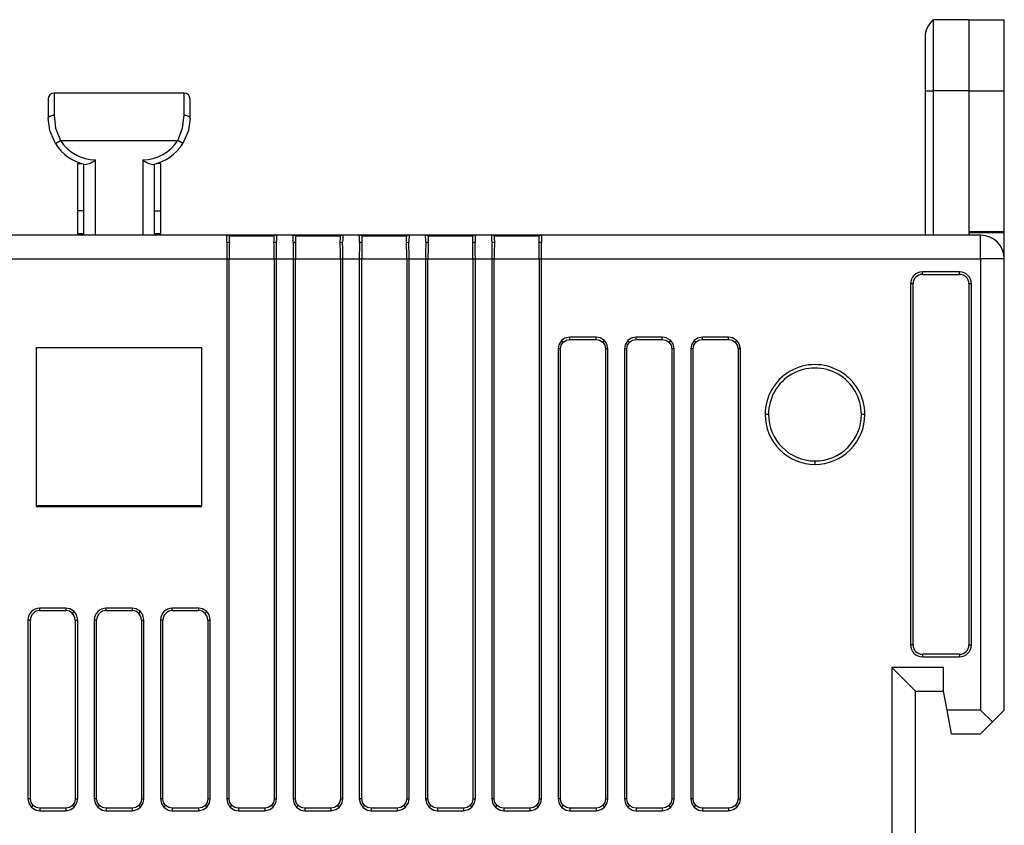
# Model space of a CAD drawing. Header units: millimetres. Extents: x 0 to 559, y 0 to 432.
# Tile 13 of 27: x 378 to 420, y 156 to 190. Entities that reach past the tile are written whole.
import ezdxf

# ---------------------------------------------------------------- set-up
doc = ezdxf.new("R2010")
doc.units = ezdxf.units.MM
doc.header["$LTSCALE"] = 2

msp = doc.modelspace()

# ---------------------------------------------------------------- linework, layer by layer
for p, q in [((416.982, 189.661), (416.982, 186.661)), ((418.482, 189.661), (416.982, 189.661)), ((418.482, 189.661), (418.482, 186.661)), ((418.482, 189.661), (419.982, 189.661)), ((419.982, 186.661), (419.982, 189.661)), ((416.632, 188.911), (416.632, 186.661)), ((379.832, 186.561), (379.832, 185.632)), ((385.332, 186.561), (379.832, 186.561)), ((385.332, 185.632), (385.332, 186.561)), ((416.632, 186.661), (416.632, 180.561)), ((416.632, 186.661), (416.982, 186.661)), ((418.482, 186.661), (416.982, 186.661)), ((416.982, 186.661), (416.982, 180.561)), ((418.482, 186.661), (418.482, 180.561)), ((418.482, 186.661), (419.982, 186.661)), ((419.982, 180.698), (419.982, 186.661)), ((379.582, 186.311), (379.582, 185.498)), ((385.582, 185.498), (385.582, 186.311)), ((379.893, 184.428), (380.104, 184.561)), ((380.104, 184.561), (385.06, 184.561)), ((385.272, 184.428), (385.06, 184.561)), ((380.832, 183.585), (380.999, 183.585)), ((380.832, 181.585), (380.832, 183.585)), ((381.082, 183.561), (381.082, 180.561)), ((381.582, 180.561), (381.582, 183.748)), ((383.582, 183.748), (383.582, 180.561)), ((384.082, 180.561), (384.082, 183.561)), ((384.332, 183.585), (384.165, 183.585)), ((384.332, 183.585), (384.332, 181.585)), ((381.082, 181.585), (380.832, 181.585)), ((380.832, 180.635), (380.832, 181.585)), ((384.082, 181.585), (384.332, 181.585)), ((384.332, 181.585), (384.332, 180.635)), ((387.131, 180.561), (378.033, 180.561)), ((380.832, 180.635), (381.082, 180.635)), ((380.832, 180.635), (380.832, 180.561)), ((384.082, 180.635), (384.332, 180.635)), ((384.332, 180.561), (384.332, 180.635)), ((387.632, 180.561), (387.131, 180.561)), ((387.632, 180.54), (387.632, 180.561)), ((388.733, 180.561), (387.632, 180.561)), ((388.733, 180.54), (388.733, 180.561)), ((389.233, 180.561), (388.733, 180.561)), ((389.931, 180.561), (389.233, 180.561)), ((390.432, 180.561), (389.931, 180.561)), ((390.432, 180.54), (390.432, 180.561)), ((391.533, 180.561), (390.432, 180.561)), ((391.533, 180.54), (391.533, 180.561)), ((392.033, 180.561), (391.533, 180.561)), ((392.731, 180.561), (392.033, 180.561)), ((393.232, 180.561), (392.731, 180.561)), ((393.232, 180.54), (393.232, 180.561)), ((394.333, 180.561), (393.232, 180.561)), ((394.333, 180.54), (394.333, 180.561)), ((394.833, 180.561), (394.333, 180.561)), ((395.531, 180.561), (394.833, 180.561)), ((396.032, 180.561), (395.531, 180.561)), ((396.032, 180.54), (396.032, 180.561)), ((397.133, 180.561), (396.032, 180.561)), ((397.133, 180.54), (397.133, 180.561)), ((397.633, 180.561), (397.133, 180.561)), ((398.331, 180.561), (397.633, 180.561)), ((398.832, 180.561), (398.331, 180.561)), ((398.832, 180.54), (398.832, 180.561)), ((399.933, 180.561), (398.832, 180.561)), ((399.933, 180.54), (399.933, 180.561)), ((400.433, 180.561), (399.933, 180.561)), ((418.982, 180.561), (400.433, 180.561)), ((419.982, 180.698), (418.482, 180.698)), ((419.982, 180.661), (418.482, 180.661)), ((418.982, 179.561), (418.982, 180.561)), ((419.982, 180.661), (419.982, 180.698)), ((419.982, 179.561), (419.982, 180.661)), ((387.233, 180.54), (389.132, 180.54)), ((390.033, 180.54), (391.932, 180.54)), ((392.833, 180.54), (394.732, 180.54)), ((395.633, 180.54), (397.532, 180.54)), ((398.433, 180.54), (400.332, 180.54)), ((378.033, 179.561), (387.131, 179.561)), ((387.131, 179.561), (387.131, 156.76)), ((387.131, 179.561), (387.233, 179.561)), ((387.233, 156.76), (387.233, 179.561)), ((387.233, 179.561), (389.132, 179.561)), ((389.132, 179.561), (389.132, 156.76)), ((389.132, 179.561), (389.233, 179.561)), ((389.233, 156.76), (389.233, 179.561)), ((389.233, 179.561), (389.931, 179.561)), ((389.931, 179.561), (389.931, 156.76)), ((389.931, 179.561), (390.033, 179.561)), ((390.033, 156.76), (390.033, 179.561)), ((390.033, 179.561), (391.932, 179.561)), ((391.932, 179.561), (391.932, 156.76)), ((391.932, 179.561), (392.033, 179.561)), ((392.033, 156.76), (392.033, 179.561)), ((392.033, 179.561), (392.731, 179.561)), ((392.731, 179.561), (392.731, 156.76)), ((392.731, 179.561), (392.833, 179.561)), ((392.833, 156.76), (392.833, 179.561)), ((392.833, 179.561), (394.732, 179.561)), ((394.732, 179.561), (394.732, 156.76)), ((394.732, 179.561), (394.833, 179.561)), ((394.833, 156.76), (394.833, 179.561)), ((394.833, 179.561), (395.531, 179.561)), ((395.531, 179.561), (395.531, 156.76)), ((395.531, 179.561), (395.633, 179.561)), ((395.633, 156.76), (395.633, 179.561)), ((395.633, 179.561), (397.532, 179.561)), ((397.532, 179.561), (397.532, 156.76)), ((397.532, 179.561), (397.633, 179.561)), ((397.633, 156.76), (397.633, 179.561)), ((397.633, 179.561), (398.331, 179.561)), ((398.331, 179.561), (398.331, 156.76)), ((398.331, 179.561), (398.433, 179.561)), ((398.433, 156.76), (398.433, 179.561)), ((398.433, 179.561), (400.332, 179.561)), ((400.332, 179.561), (400.332, 156.76)), ((400.332, 179.561), (400.433, 179.561)), ((400.433, 156.76), (400.433, 179.561)), ((400.433, 179.561), (418.982, 179.561)), ((418.982, 179.561), (418.982, 160.511)), ((419.982, 179.561), (418.982, 179.561)), ((419.982, 160.511), (419.982, 179.561)), ((418.094, 179.011), (416.52, 179.011)), ((416.52, 178.905), (416.52, 179.011)), ((416.52, 178.905), (418.094, 178.905)), ((418.094, 178.905), (418.094, 179.011)), ((416.02, 178.511), (416.02, 163.261)), ((416.126, 178.511), (416.02, 178.511)), ((416.126, 163.261), (416.126, 178.511)), ((418.594, 178.511), (418.488, 178.511)), ((418.488, 178.511), (418.488, 163.261)), ((418.594, 163.261), (418.594, 178.511)), ((401.349, 176.044), (401.278, 176.116)), ((402.733, 176.262), (401.631, 176.262)), ((401.631, 176.161), (401.631, 176.262)), ((401.631, 176.161), (402.733, 176.161)), ((402.733, 176.161), (402.733, 176.262)), ((403.015, 176.044), (403.087, 176.116)), ((404.149, 176.044), (404.078, 176.116)), ((405.533, 176.262), (404.431, 176.262)), ((404.431, 176.161), (404.431, 176.262)), ((404.431, 176.161), (405.533, 176.161)), ((405.533, 176.161), (405.533, 176.262)), ((405.815, 176.044), (405.887, 176.116)), ((406.949, 176.044), (406.878, 176.116)), ((408.333, 176.262), (407.231, 176.262)), ((407.231, 176.161), (407.231, 176.262)), ((407.231, 176.161), (408.333, 176.161)), ((408.333, 176.161), (408.333, 176.262)), ((408.615, 176.044), (408.687, 176.116)), ((379.082, 175.811), (379.082, 169.111)), ((386.082, 175.811), (379.082, 175.811)), ((386.082, 169.111), (386.082, 175.811)), ((401.131, 175.763), (401.131, 156.76)), ((401.233, 175.763), (401.131, 175.763)), ((401.233, 156.76), (401.233, 175.763)), ((403.233, 175.763), (403.132, 175.763)), ((403.132, 175.763), (403.132, 156.76)), ((403.233, 156.76), (403.233, 175.763)), ((403.931, 175.763), (403.931, 156.76)), ((404.033, 175.763), (403.931, 175.763)), ((404.033, 156.76), (404.033, 175.763)), ((406.033, 175.763), (405.932, 175.763)), ((405.932, 175.763), (405.932, 156.76)), ((406.033, 156.76), (406.033, 175.763)), ((406.731, 175.763), (406.731, 156.76)), ((406.833, 175.763), (406.731, 175.763)), ((406.833, 156.76), (406.833, 175.763)), ((408.833, 175.763), (408.732, 175.763)), ((408.732, 175.763), (408.732, 156.76)), ((408.833, 156.76), (408.833, 175.763)), ((410.02, 172.991), (409.875, 172.991)), ((414.089, 172.991), (413.944, 172.991)), ((411.982, 171.029), (411.982, 170.885)), ((386.082, 169.133), (379.082, 169.133)), ((379.082, 169.111), (386.082, 169.111)), ((380.333, 164.812), (379.231, 164.812)), ((379.231, 164.711), (379.231, 164.812)), ((380.333, 164.812), (380.333, 164.711)), ((383.133, 164.812), (382.031, 164.812)), ((382.031, 164.711), (382.031, 164.812)), ((383.133, 164.812), (383.133, 164.711)), ((385.933, 164.812), (384.831, 164.812)), ((384.831, 164.711), (384.831, 164.812)), ((385.933, 164.812), (385.933, 164.711)), ((379.231, 164.711), (380.333, 164.711)), ((380.615, 164.594), (380.687, 164.666)), ((382.031, 164.711), (383.133, 164.711)), ((383.415, 164.594), (383.487, 164.666)), ((384.831, 164.711), (385.933, 164.711)), ((386.215, 164.594), (386.287, 164.666)), ((378.731, 164.313), (378.731, 156.76)), ((378.833, 164.313), (378.731, 164.313)), ((378.833, 156.76), (378.833, 164.313)), ((380.732, 164.313), (380.833, 164.313)), ((380.732, 164.313), (380.732, 156.76)), ((380.833, 156.76), (380.833, 164.313)), ((381.531, 164.313), (381.531, 156.76)), ((381.633, 164.313), (381.531, 164.313)), ((381.633, 156.76), (381.633, 164.313)), ((383.532, 164.313), (383.633, 164.313)), ((383.532, 164.313), (383.532, 156.76)), ((383.633, 156.76), (383.633, 164.313)), ((384.331, 164.313), (384.331, 156.76)), ((384.433, 164.313), (384.331, 164.313)), ((384.433, 156.76), (384.433, 164.313)), ((386.332, 164.313), (386.433, 164.313)), ((386.332, 164.313), (386.332, 156.76)), ((386.433, 156.76), (386.433, 164.313)), ((416.126, 163.261), (416.02, 163.261)), ((418.488, 163.261), (418.594, 163.261)), ((416.52, 162.868), (416.52, 162.761)), ((418.094, 162.868), (416.52, 162.868)), ((416.52, 162.761), (418.094, 162.761)), ((418.094, 162.868), (418.094, 162.761)), ((417.412, 162.311), (415.232, 162.311)), ((415.232, 162.311), (415.232, 124.811)), ((416.232, 161.311), (415.232, 162.311)), ((417.412, 161.311), (417.412, 162.311)), ((416.232, 161.311), (417.412, 161.311)), ((416.232, 125.811), (416.232, 161.311)), ((417.563, 160.511), (417.412, 161.311)), ((418.982, 160.511), (417.563, 160.511)), ((417.752, 159.511), (417.563, 160.511)), ((418.982, 160.511), (419.482, 160.011)), ((419.482, 160.011), (419.982, 160.511)), ((418.982, 159.511), (419.482, 160.011)), ((417.752, 159.511), (418.982, 159.511)), ((378.833, 156.76), (378.731, 156.76)), ((378.949, 156.479), (378.878, 156.407)), ((380.615, 156.479), (380.687, 156.407)), ((380.732, 156.76), (380.833, 156.76)), ((381.633, 156.76), (381.531, 156.76)), ((381.749, 156.479), (381.678, 156.407)), ((383.415, 156.479), (383.487, 156.407)), ((383.532, 156.76), (383.633, 156.76)), ((384.433, 156.76), (384.331, 156.76)), ((384.549, 156.479), (384.478, 156.407)), ((386.215, 156.479), (386.287, 156.407)), ((386.332, 156.76), (386.433, 156.76)), ((387.233, 156.76), (387.131, 156.76)), ((387.349, 156.479), (387.278, 156.407)), ((389.015, 156.479), (389.087, 156.407)), ((389.132, 156.76), (389.233, 156.76)), ((390.033, 156.76), (389.931, 156.76)), ((390.149, 156.479), (390.078, 156.407)), ((391.815, 156.479), (391.887, 156.407)), ((391.932, 156.76), (392.033, 156.76)), ((392.833, 156.76), (392.731, 156.76)), ((392.949, 156.479), (392.878, 156.407)), ((394.615, 156.479), (394.687, 156.407)), ((394.732, 156.76), (394.833, 156.76)), ((395.633, 156.76), (395.531, 156.76)), ((395.749, 156.479), (395.678, 156.407)), ((397.415, 156.479), (397.487, 156.407)), ((397.532, 156.76), (397.633, 156.76)), ((398.433, 156.76), (398.331, 156.76)), ((398.549, 156.479), (398.478, 156.407)), ((400.215, 156.479), (400.287, 156.407)), ((400.332, 156.76), (400.433, 156.76)), ((401.233, 156.76), (401.131, 156.76)), ((401.349, 156.479), (401.278, 156.407)), ((403.015, 156.479), (403.087, 156.407)), ((403.132, 156.76), (403.233, 156.76)), ((404.033, 156.76), (403.931, 156.76)), ((404.149, 156.479), (404.078, 156.407)), ((405.815, 156.479), (405.887, 156.407)), ((405.932, 156.76), (406.033, 156.76)), ((406.833, 156.76), (406.731, 156.76)), ((406.949, 156.479), (406.878, 156.407)), ((408.615, 156.479), (408.687, 156.407)), ((408.732, 156.76), (408.833, 156.76)), ((379.231, 156.362), (379.231, 156.261)), ((380.333, 156.362), (379.231, 156.362)), ((379.231, 156.261), (380.333, 156.261)), ((380.333, 156.362), (380.333, 156.261)), ((382.031, 156.362), (382.031, 156.261)), ((383.133, 156.362), (382.031, 156.362)), ((382.031, 156.261), (383.133, 156.261)), ((383.133, 156.362), (383.133, 156.261)), ((384.831, 156.362), (384.831, 156.261)), ((385.933, 156.362), (384.831, 156.362)), ((384.831, 156.261), (385.933, 156.261)), ((385.933, 156.362), (385.933, 156.261)), ((387.631, 156.362), (387.631, 156.261)), ((388.733, 156.362), (387.631, 156.362)), ((387.631, 156.261), (388.733, 156.261)), ((388.733, 156.362), (388.733, 156.261)), ((390.431, 156.362), (390.431, 156.261)), ((391.533, 156.362), (390.431, 156.362)), ((390.431, 156.261), (391.533, 156.261)), ((391.533, 156.362), (391.533, 156.261)), ((393.231, 156.362), (393.231, 156.261)), ((394.333, 156.362), (393.231, 156.362)), ((393.231, 156.261), (394.333, 156.261)), ((394.333, 156.362), (394.333, 156.261)), ((396.031, 156.362), (396.031, 156.261)), ((397.133, 156.362), (396.031, 156.362)), ((396.031, 156.261), (397.133, 156.261)), ((397.133, 156.362), (397.133, 156.261)), ((398.831, 156.362), (398.831, 156.261)), ((399.933, 156.362), (398.831, 156.362)), ((398.831, 156.261), (399.933, 156.261)), ((399.933, 156.362), (399.933, 156.261)), ((401.631, 156.362), (401.631, 156.261)), ((402.733, 156.362), (401.631, 156.362)), ((401.631, 156.261), (402.733, 156.261)), ((402.733, 156.362), (402.733, 156.261)), ((404.431, 156.362), (404.431, 156.261)), ((405.533, 156.362), (404.431, 156.362)), ((404.431, 156.261), (405.533, 156.261)), ((405.533, 156.362), (405.533, 156.261)), ((407.231, 156.362), (407.231, 156.261)), ((408.333, 156.362), (407.231, 156.362)), ((407.231, 156.261), (408.333, 156.261)), ((408.333, 156.362), (408.333, 156.261))]:
    msp.add_line(p, q)
at = {"flags": 128}
for points in [[(379.582, 185.498), (379.587, 185.524), (379.601, 185.549), (379.624, 185.572), (379.655, 185.593), (379.693, 185.609), (379.736, 185.622), (379.783, 185.629), (379.832, 185.632)], [(379.832, 185.632), (379.9, 185.083), (380.104, 184.561)], [(385.06, 184.561), (385.264, 185.083), (385.332, 185.632)], [(385.332, 185.632), (385.381, 185.629), (385.428, 185.622), (385.471, 185.609), (385.509, 185.593), (385.54, 185.572), (385.563, 185.549), (385.577, 185.524), (385.582, 185.498)], [(379.893, 184.428), (379.651, 184.977), (379.582, 185.498)], [(385.582, 185.498), (385.513, 184.977), (385.272, 184.428)], [(387.139, 180.269), (387.136, 180.397), (387.133, 180.489), (387.131, 180.561)], [(389.233, 180.561), (389.231, 180.489), (389.229, 180.397), (389.225, 180.269)], [(389.939, 180.269), (389.936, 180.397), (389.933, 180.489), (389.931, 180.561)], [(392.033, 180.561), (392.031, 180.489), (392.029, 180.397), (392.025, 180.269)], [(392.739, 180.269), (392.736, 180.397), (392.733, 180.489), (392.731, 180.561)], [(394.833, 180.561), (394.831, 180.489), (394.829, 180.397), (394.825, 180.269)], [(395.539, 180.269), (395.536, 180.397), (395.533, 180.489), (395.531, 180.561)], [(397.633, 180.561), (397.631, 180.489), (397.629, 180.397), (397.625, 180.269)], [(398.339, 180.269), (398.336, 180.397), (398.333, 180.489), (398.331, 180.561)], [(400.433, 180.561), (400.431, 180.489), (400.429, 180.397), (400.425, 180.269)], [(387.139, 180.269), (387.189, 180.265), (387.24, 180.253)], [(389.124, 180.253), (389.175, 180.265), (389.225, 180.269)], [(389.939, 180.269), (389.989, 180.265), (390.04, 180.253)], [(391.924, 180.253), (391.975, 180.265), (392.025, 180.269)], [(392.739, 180.269), (392.789, 180.265), (392.84, 180.253)], [(394.724, 180.253), (394.775, 180.265), (394.825, 180.269)], [(395.539, 180.269), (395.589, 180.265), (395.64, 180.253)], [(397.524, 180.253), (397.575, 180.265), (397.625, 180.269)], [(398.339, 180.269), (398.389, 180.265), (398.44, 180.253)], [(400.324, 180.254), (400.375, 180.265), (400.425, 180.269)], [(401.278, 176.116), (401.161, 175.932), (401.131, 175.763)], [(401.233, 175.763), (401.263, 175.915), (401.349, 176.044)], [(401.631, 176.262), (401.418, 176.215), (401.278, 176.116)], [(401.349, 176.044), (401.478, 176.131), (401.631, 176.161)], [(403.087, 176.116), (402.902, 176.232), (402.733, 176.262)], [(402.733, 176.161), (402.886, 176.131), (403.015, 176.044)], [(403.015, 176.044), (403.101, 175.915), (403.132, 175.763)], [(403.233, 175.763), (403.185, 175.975), (403.087, 176.116)], [(404.078, 176.116), (403.961, 175.932), (403.931, 175.763)], [(404.033, 175.763), (404.063, 175.915), (404.149, 176.044)], [(404.431, 176.262), (404.218, 176.215), (404.078, 176.116)], [(404.149, 176.044), (404.278, 176.131), (404.431, 176.161)], [(405.887, 176.116), (405.702, 176.232), (405.533, 176.262)], [(405.533, 176.161), (405.686, 176.131), (405.815, 176.044)], [(405.815, 176.044), (405.901, 175.915), (405.932, 175.763)], [(406.033, 175.763), (405.985, 175.975), (405.887, 176.116)], [(406.878, 176.116), (406.761, 175.932), (406.731, 175.763)], [(406.833, 175.763), (406.863, 175.915), (406.949, 176.044)], [(407.231, 176.262), (407.018, 176.215), (406.878, 176.116)], [(406.949, 176.044), (407.078, 176.131), (407.231, 176.161)], [(408.687, 176.116), (408.502, 176.232), (408.333, 176.262)], [(408.333, 176.161), (408.486, 176.131), (408.615, 176.044)], [(408.615, 176.044), (408.701, 175.915), (408.732, 175.763)], [(408.833, 175.763), (408.785, 175.975), (408.687, 176.116)], [(380.687, 164.666), (380.502, 164.782), (380.333, 164.812)], [(383.487, 164.666), (383.302, 164.782), (383.133, 164.812)], [(386.287, 164.666), (386.102, 164.782), (385.933, 164.812)], [(380.615, 164.594), (380.486, 164.68), (380.333, 164.711)], [(380.732, 164.313), (380.701, 164.465), (380.615, 164.594)], [(380.833, 164.313), (380.785, 164.525), (380.687, 164.666)], [(383.415, 164.594), (383.286, 164.68), (383.133, 164.711)], [(383.532, 164.313), (383.501, 164.465), (383.415, 164.594)], [(383.633, 164.313), (383.585, 164.525), (383.487, 164.666)], [(386.215, 164.594), (386.086, 164.68), (385.933, 164.711)], [(386.332, 164.313), (386.301, 164.465), (386.215, 164.594)], [(386.433, 164.313), (386.385, 164.525), (386.287, 164.666)], [(378.731, 156.76), (378.779, 156.548), (378.878, 156.407)], [(378.949, 156.479), (378.863, 156.608), (378.833, 156.76)], [(379.231, 156.362), (379.078, 156.392), (378.949, 156.479)], [(380.615, 156.479), (380.486, 156.392), (380.333, 156.362)], [(380.732, 156.76), (380.701, 156.608), (380.615, 156.479)], [(380.687, 156.407), (380.803, 156.591), (380.833, 156.76)], [(381.531, 156.76), (381.579, 156.548), (381.678, 156.407)], [(381.749, 156.479), (381.663, 156.608), (381.633, 156.76)], [(382.031, 156.362), (381.878, 156.392), (381.749, 156.479)], [(383.415, 156.479), (383.286, 156.392), (383.133, 156.362)], [(383.532, 156.76), (383.501, 156.608), (383.415, 156.479)], [(383.487, 156.407), (383.603, 156.591), (383.633, 156.76)], [(384.331, 156.76), (384.379, 156.548), (384.478, 156.407)], [(384.549, 156.479), (384.463, 156.608), (384.433, 156.76)], [(384.831, 156.362), (384.678, 156.392), (384.549, 156.479)], [(386.215, 156.479), (386.086, 156.392), (385.933, 156.362)], [(386.332, 156.76), (386.301, 156.608), (386.215, 156.479)], [(386.287, 156.407), (386.403, 156.591), (386.433, 156.76)], [(387.131, 156.76), (387.179, 156.548), (387.278, 156.407)], [(387.349, 156.479), (387.263, 156.608), (387.233, 156.76)], [(387.631, 156.362), (387.478, 156.392), (387.349, 156.479)], [(389.015, 156.479), (388.886, 156.392), (388.733, 156.362)], [(389.132, 156.76), (389.101, 156.608), (389.015, 156.479)], [(389.087, 156.407), (389.203, 156.591), (389.233, 156.76)], [(389.931, 156.76), (389.979, 156.548), (390.078, 156.407)], [(390.149, 156.479), (390.063, 156.608), (390.033, 156.76)], [(390.431, 156.362), (390.278, 156.392), (390.149, 156.479)], [(391.815, 156.479), (391.686, 156.392), (391.533, 156.362)], [(391.932, 156.76), (391.901, 156.608), (391.815, 156.479)], [(391.887, 156.407), (392.003, 156.591), (392.033, 156.76)], [(392.731, 156.76), (392.779, 156.548), (392.878, 156.407)], [(392.949, 156.479), (392.863, 156.608), (392.833, 156.76)], [(393.231, 156.362), (393.078, 156.392), (392.949, 156.479)], [(394.615, 156.479), (394.486, 156.392), (394.333, 156.362)], [(394.732, 156.76), (394.701, 156.608), (394.615, 156.479)], [(394.687, 156.407), (394.803, 156.591), (394.833, 156.76)], [(395.531, 156.76), (395.579, 156.548), (395.678, 156.407)], [(395.749, 156.479), (395.663, 156.608), (395.633, 156.76)], [(396.031, 156.362), (395.878, 156.392), (395.749, 156.479)], [(397.415, 156.479), (397.286, 156.392), (397.133, 156.362)], [(397.532, 156.76), (397.501, 156.608), (397.415, 156.479)], [(397.487, 156.407), (397.603, 156.591), (397.633, 156.76)], [(398.331, 156.76), (398.379, 156.548), (398.478, 156.407)], [(398.549, 156.479), (398.463, 156.608), (398.433, 156.76)], [(398.831, 156.362), (398.678, 156.392), (398.549, 156.479)], [(400.215, 156.479), (400.086, 156.392), (399.933, 156.362)], [(400.332, 156.76), (400.301, 156.608), (400.215, 156.479)], [(400.287, 156.407), (400.403, 156.591), (400.433, 156.76)], [(401.131, 156.76), (401.179, 156.548), (401.278, 156.407)], [(401.349, 156.479), (401.263, 156.608), (401.233, 156.76)], [(401.631, 156.362), (401.478, 156.392), (401.349, 156.479)], [(403.015, 156.479), (402.886, 156.392), (402.733, 156.362)], [(403.132, 156.76), (403.101, 156.608), (403.015, 156.479)], [(403.087, 156.407), (403.203, 156.591), (403.233, 156.76)], [(403.931, 156.76), (403.979, 156.548), (404.078, 156.407)], [(404.149, 156.479), (404.063, 156.608), (404.033, 156.76)], [(404.431, 156.362), (404.278, 156.392), (404.149, 156.479)], [(405.815, 156.479), (405.686, 156.392), (405.533, 156.362)], [(405.932, 156.76), (405.901, 156.608), (405.815, 156.479)], [(405.887, 156.407), (406.003, 156.591), (406.033, 156.76)], [(406.731, 156.76), (406.779, 156.548), (406.878, 156.407)], [(406.949, 156.479), (406.863, 156.608), (406.833, 156.76)], [(407.231, 156.362), (407.078, 156.392), (406.949, 156.479)], [(408.615, 156.479), (408.486, 156.392), (408.333, 156.362)], [(408.732, 156.76), (408.701, 156.608), (408.615, 156.479)], [(408.687, 156.407), (408.803, 156.591), (408.833, 156.76)], [(378.878, 156.407), (379.062, 156.29), (379.231, 156.261)], [(380.333, 156.261), (380.546, 156.308), (380.687, 156.407)], [(381.678, 156.407), (381.862, 156.29), (382.031, 156.261)], [(383.133, 156.261), (383.346, 156.308), (383.487, 156.407)], [(384.478, 156.407), (384.662, 156.29), (384.831, 156.261)], [(385.933, 156.261), (386.146, 156.308), (386.287, 156.407)], [(387.278, 156.407), (387.462, 156.29), (387.631, 156.261)], [(388.733, 156.261), (388.946, 156.308), (389.087, 156.407)], [(390.078, 156.407), (390.262, 156.29), (390.431, 156.261)], [(391.533, 156.261), (391.746, 156.308), (391.887, 156.407)], [(392.878, 156.407), (393.062, 156.29), (393.231, 156.261)], [(394.333, 156.261), (394.546, 156.308), (394.687, 156.407)], [(395.678, 156.407), (395.862, 156.29), (396.031, 156.261)], [(397.133, 156.261), (397.346, 156.308), (397.487, 156.407)], [(398.478, 156.407), (398.662, 156.29), (398.831, 156.261)], [(399.933, 156.261), (400.146, 156.308), (400.287, 156.407)], [(401.278, 156.407), (401.462, 156.29), (401.631, 156.261)], [(402.733, 156.261), (402.946, 156.308), (403.087, 156.407)], [(404.078, 156.407), (404.262, 156.29), (404.431, 156.261)], [(405.533, 156.261), (405.746, 156.308), (405.887, 156.407)], [(406.878, 156.407), (407.062, 156.29), (407.231, 156.261)], [(408.333, 156.261), (408.546, 156.308), (408.687, 156.407)]]:
    msp.add_lwpolyline(points, dxfattribs=at)
for centre, radius, start, end in [((417.611, 188.911), 0.979, 129.9662, 180), ((379.832, 186.311), 0.25, 90, 180), ((385.332, 186.311), 0.25, 360, 90), ((381.582, 185.498), 2, 212.3533, 257.4961), ((381.582, 185.498), 1.75, 212.3533, 270), ((383.582, 185.498), 1.75, 270, 327.6467), ((383.582, 185.498), 2, 282.5039, 327.6467), ((381.039, 184.345), 0.807, 277.8422, 312.298), ((384.125, 184.345), 0.808, 227.7121, 262.1477), ((387.131, 180.311), 0.25, 66.1207, 90), ((389.233, 180.311), 0.25, 90, 113.8793), ((389.931, 180.311), 0.25, 66.1207, 90), ((392.033, 180.311), 0.25, 90, 113.8793), ((392.731, 180.311), 0.25, 66.1207, 90), ((394.833, 180.311), 0.25, 90, 113.8793), ((395.531, 180.311), 0.25, 66.1207, 90), ((397.633, 180.311), 0.25, 90, 113.8793), ((398.331, 180.311), 0.25, 66.1207, 90), ((400.433, 180.311), 0.25, 90, 113.8793), ((418.982, 179.561), 1, 0, 90), ((415.055, 179.612), 27.924, 178.6529, 180.104), ((406.406, 179.695), 19.173, 178.3297, 180.3977), ((396.663, 180.65), 9.431, 180.6648, 182.4068), ((379.701, 180.65), 9.432, 357.5932, 359.3351), ((369.959, 179.695), 19.174, 359.6023, 1.6703), ((361.309, 179.612), 27.924, 359.896, 1.3471), ((417.855, 179.612), 27.924, 178.6529, 180.104), ((409.206, 179.695), 19.173, 178.3297, 180.3977), ((399.463, 180.65), 9.431, 180.6648, 182.4068), ((382.501, 180.65), 9.432, 357.5932, 359.3351), ((372.759, 179.695), 19.174, 359.6023, 1.6703), ((364.109, 179.612), 27.924, 359.896, 1.3471), ((420.655, 179.612), 27.924, 178.6529, 180.104), ((412.006, 179.695), 19.173, 178.3297, 180.3977), ((402.263, 180.65), 9.431, 180.6648, 182.4068), ((385.301, 180.65), 9.432, 357.5932, 359.3351), ((375.559, 179.695), 19.174, 359.6023, 1.6703), ((366.909, 179.612), 27.924, 359.896, 1.3471), ((423.455, 179.612), 27.924, 178.6529, 180.104), ((414.806, 179.695), 19.173, 178.3297, 180.3977), ((405.063, 180.65), 9.431, 180.6648, 182.4068), ((388.101, 180.65), 9.432, 357.5932, 359.3351), ((378.359, 179.695), 19.174, 359.6023, 1.6703), ((369.709, 179.612), 27.924, 359.896, 1.3471), ((426.255, 179.612), 27.924, 178.6529, 180.104), ((417.606, 179.695), 19.173, 178.3297, 180.3977), ((407.863, 180.65), 9.431, 180.6648, 182.4068), ((390.922, 180.649), 9.41, 357.5908, 359.3361), ((381.151, 179.695), 19.181, 359.6025, 1.67), ((372.509, 179.612), 27.924, 359.896, 1.3471), ((416.52, 178.511), 0.5, 90, 180), ((416.52, 178.511), 0.394, 90, 180), ((418.094, 178.511), 0.5, 0, 90), ((418.094, 178.511), 0.394, 360, 90), ((411.982, 172.992), 2.107, 359.9949, 180.0051), ((411.982, 172.992), 1.962, 359.9956, 180.0044), ((411.982, 172.991), 2.106, 179.9857, 270.0143), ((411.982, 172.992), 1.962, 180.0024, 269.9976), ((411.982, 172.991), 2.107, 269.9911, 0.0089), ((411.982, 172.991), 1.962, 269.9998, 0.0002), ((379.232, 164.312), 0.501, 90.1022, 179.8978), ((382.032, 164.312), 0.501, 90.1022, 179.8978), ((384.832, 164.312), 0.501, 90.1022, 179.8978), ((379.232, 164.312), 0.399, 90.0801, 179.9199), ((382.032, 164.312), 0.399, 90.0801, 179.9199), ((384.832, 164.312), 0.399, 90.0801, 179.9199), ((416.52, 163.261), 0.5, 180, 270), ((416.52, 163.261), 0.394, 180, 270), ((418.094, 163.261), 0.5, 270, 0), ((418.094, 163.261), 0.394, 270, 0)]:
    msp.add_arc(centre, radius, start, end)

doc.saveas('drawing.dxf')
